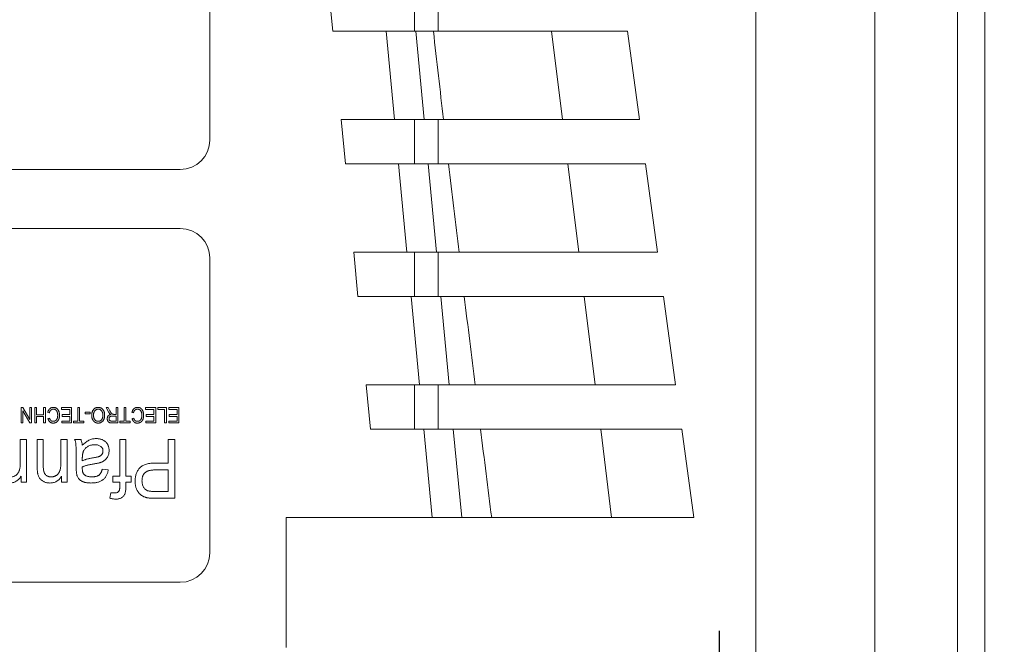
# Model space of a CAD drawing. Header units: millimetres. Extents: x 27 to 1405, y 76 to 1009.
# Tile 26 of 34: x 1297 to 1330, y 488 to 509. Entities that reach past the tile are written whole.
import ezdxf

# ---------------------------------------------------------------- set-up
doc = ezdxf.new("R2010")
doc.units = ezdxf.units.MM
doc.header["$LTSCALE"] = 5
doc.layers.add('AA', color=7, linetype='Continuous')
doc.styles.add('SLDTEXTSTYLE1', font='TXT', dxfattribs={"width": 0.75})
doc.dimstyles.new('SLDDIMSTYLE0', dxfattribs={"dimtxt": 17.5, "dimasz": 16.51, "dimexe": 0, "dimexo": 0.0625, "dimgap": 4.375, "dimtad": 1, "dimrnd": 1e-09, "dimzin": 12, "dimdsep": 46, "dimtxsty": 'SLDTEXTSTYLE1', "dimsah": 1, "dimcen": 0.09, "dimadec": 0, "dimazin": 3, "dimtfac": 1, "dimtofl": 0, "dimtmove": 0, "dimatfit": 3, "dimfxl": 1, "dimfrac": 2, "dimtolj": 1, "dimtzin": 12, "dimarcsym": 0})

# ---------------------------------------------------------------- blocks, each defined once
blk = doc.blocks.new('*D12')
at = {"layer": 'AA', "color": 7}
for p, q in [((1170.152, 626.714), (1170.152, 341.714)), ((1405.152, 392.643), (1405.152, 341.714)), ((1405.152, 346.714), (1170.152, 346.714))]:
    blk.add_line(p, q, dxfattribs=at)
for points in [[(1170.152, 346.714), (1186.662, 344.174), (1186.662, 349.254)], [(1405.152, 346.714), (1388.642, 349.254), (1388.642, 344.174)]]:
    blk.add_solid(points, dxfattribs=at)
at = {"layer": 'AA', "color": 7, "insert": (1270.668, 369.272, 18.916), "char_height": 17.5, "attachment_point": 1, "style": 'SLDTEXTSTYLE1'}
blk.add_mtext('235', dxfattribs=at)
blk = doc.blocks.new('SW_CENTERMARKSYMBOL_20')
at = {"layer": 'AA', "color": 0}
for p, q in [((0, 5), (0, 6.6)), ((0, 0), (0, 2.5)), ((-5, 0), (-6.6, 0)), ((0, 0), (-2.5, 0)), ((0, 0), (0, -2.5)), ((0, 0), (2.5, 0)), ((5, 0), (6.6, 0)), ((0, -5), (0, -6.6))]:
    blk.add_line(p, q, dxfattribs=at)

msp = doc.modelspace()

# ---------------------------------------------------------------- linework, layer by layer
at = {"color": 7, "linetype": 'Continuous', "lineweight": 15}
for p, q in [((1328.477, 786.331), (1328.477, 477.097)), ((1329.405, 786.331), (1329.405, 477.097)), ((1321.632, 778.214), (1321.632, 485.214)), ((1325.671, 485.214), (1325.671, 778.214)), ((1303.102, 504.714), (1303.102, 514.714)), ((1307.278, 508.407), (1307.136, 509.907)), ((1310.852, 508.407), (1310.852, 509.907)), ((1309.086, 508.407), (1307.278, 508.407)), ((1309.37, 505.407), (1309.086, 508.407)), ((1310.091, 508.407), (1309.086, 508.407)), ((1310.374, 505.407), (1310.091, 508.407)), ((1314.698, 508.407), (1310.692, 508.407)), ((1315.07, 505.407), (1314.698, 508.407)), ((1317.278, 508.407), (1314.698, 508.407)), ((1317.687, 505.407), (1317.278, 508.407)), ((1307.562, 505.407), (1309.37, 505.407)), ((1307.704, 503.907), (1307.562, 505.407)), ((1309.37, 505.407), (1310.374, 505.407)), ((1310.852, 503.907), (1310.852, 505.407)), ((1311.036, 505.407), (1315.07, 505.407)), ((1315.07, 505.407), (1317.687, 505.407)), ((1248.102, 503.714), (1302.102, 503.714)), ((1309.512, 503.907), (1307.704, 503.907)), ((1309.796, 500.907), (1309.512, 503.907)), ((1310.516, 503.907), (1309.512, 503.907)), ((1310.8, 500.907), (1310.516, 503.907)), ((1315.256, 503.907), (1311.209, 503.907)), ((1315.627, 500.907), (1315.256, 503.907)), ((1317.892, 503.907), (1315.256, 503.907)), ((1318.301, 500.907), (1317.892, 503.907)), ((1302.102, 501.714), (1248.102, 501.714)), ((1307.988, 500.907), (1309.796, 500.907)), ((1308.13, 499.407), (1307.988, 500.907)), ((1309.796, 500.907), (1310.8, 500.907)), ((1310.852, 499.407), (1310.852, 500.907)), ((1311.562, 500.907), (1315.627, 500.907)), ((1315.627, 500.907), (1318.301, 500.907)), ((1303.102, 490.714), (1303.102, 500.714)), ((1309.938, 499.407), (1308.13, 499.407)), ((1310.222, 496.407), (1309.938, 499.407)), ((1310.942, 499.407), (1309.938, 499.407)), ((1311.226, 496.407), (1310.942, 499.407)), ((1315.813, 499.407), (1311.742, 499.407)), ((1316.184, 496.407), (1315.813, 499.407)), ((1318.505, 499.407), (1315.813, 499.407)), ((1318.914, 496.407), (1318.505, 499.407)), ((1308.414, 496.407), (1310.222, 496.407)), ((1308.556, 494.907), (1308.414, 496.407)), ((1310.222, 496.407), (1311.226, 496.407)), ((1310.852, 494.907), (1310.852, 496.407)), ((1312.106, 496.407), (1316.184, 496.407)), ((1316.184, 496.407), (1318.914, 496.407)), ((1296.699, 495.639), (1296.764, 495.639)), ((1296.699, 495.119), (1296.699, 495.639)), ((1296.764, 495.639), (1296.996, 495.233)), ((1296.996, 495.639), (1297.057, 495.639)), ((1296.996, 495.233), (1296.996, 495.639)), ((1297.057, 495.639), (1297.057, 495.119)), ((1297.165, 495.119), (1297.165, 495.639)), ((1297.165, 495.639), (1297.226, 495.639)), ((1297.226, 495.639), (1297.226, 495.396)), ((1297.462, 495.639), (1297.523, 495.639)), ((1297.462, 495.396), (1297.462, 495.639)), ((1297.523, 495.639), (1297.523, 495.119)), ((1298.07, 495.578), (1298.07, 495.639)), ((1298.07, 495.639), (1298.415, 495.639)), ((1298.354, 495.578), (1298.07, 495.578)), ((1298.354, 495.402), (1298.354, 495.578)), ((1298.415, 495.639), (1298.415, 495.119)), ((1298.624, 495.18), (1298.624, 495.639)), ((1298.624, 495.639), (1298.685, 495.639)), ((1298.685, 495.639), (1298.685, 495.18)), ((1299.662, 495.497), (1299.583, 495.639)), ((1299.583, 495.639), (1299.653, 495.639)), ((1299.653, 495.639), (1299.714, 495.529)), ((1299.927, 495.409), (1299.927, 495.639)), ((1299.927, 495.639), (1299.988, 495.639)), ((1299.988, 495.639), (1299.988, 495.119)), ((1300.197, 495.18), (1300.197, 495.639)), ((1300.197, 495.639), (1300.258, 495.639)), ((1300.258, 495.639), (1300.258, 495.18)), ((1300.927, 495.639), (1301.271, 495.639)), ((1300.927, 495.578), (1300.927, 495.639)), ((1301.21, 495.578), (1300.927, 495.578)), ((1301.21, 495.402), (1301.21, 495.578)), ((1301.271, 495.639), (1301.271, 495.119)), ((1301.339, 495.639), (1301.629, 495.639)), ((1301.339, 495.578), (1301.339, 495.639)), ((1301.568, 495.578), (1301.339, 495.578)), ((1301.568, 495.119), (1301.568, 495.578)), ((1301.629, 495.639), (1301.629, 495.119)), ((1301.71, 495.639), (1302.055, 495.639)), ((1301.71, 495.578), (1301.71, 495.639)), ((1301.994, 495.578), (1301.71, 495.578)), ((1301.994, 495.402), (1301.994, 495.578)), ((1302.055, 495.639), (1302.055, 495.119)), ((1296.993, 495.119), (1296.76, 495.525)), ((1296.76, 495.525), (1296.76, 495.119)), ((1297.226, 495.396), (1297.462, 495.396)), ((1297.462, 495.335), (1297.226, 495.335)), ((1297.226, 495.335), (1297.226, 495.119)), ((1297.462, 495.119), (1297.462, 495.335)), ((1297.658, 495.456), (1297.604, 495.47)), ((1297.611, 495.267), (1297.665, 495.281)), ((1298.09, 495.402), (1298.354, 495.402)), ((1298.09, 495.342), (1298.09, 495.402)), ((1298.354, 495.342), (1298.09, 495.342)), ((1298.354, 495.18), (1298.354, 495.342)), ((1298.874, 495.423), (1298.874, 495.483)), ((1298.874, 495.483), (1299.049, 495.483)), ((1299.049, 495.423), (1298.874, 495.423)), ((1299.049, 495.483), (1299.049, 495.423)), ((1299.797, 495.348), (1299.927, 495.348)), ((1299.855, 495.409), (1299.927, 495.409)), ((1299.927, 495.348), (1299.927, 495.18)), ((1300.515, 495.456), (1300.461, 495.47)), ((1300.468, 495.267), (1300.522, 495.281)), ((1300.947, 495.342), (1300.947, 495.402)), ((1300.947, 495.402), (1301.21, 495.402)), ((1301.21, 495.342), (1300.947, 495.342)), ((1301.21, 495.18), (1301.21, 495.342)), ((1301.73, 495.402), (1301.994, 495.402)), ((1301.73, 495.342), (1301.73, 495.402)), ((1301.994, 495.342), (1301.73, 495.342)), ((1301.994, 495.18), (1301.994, 495.342)), ((1296.76, 495.119), (1296.699, 495.119)), ((1297.057, 495.119), (1296.993, 495.119)), ((1297.226, 495.119), (1297.165, 495.119)), ((1297.523, 495.119), (1297.462, 495.119)), ((1298.077, 495.119), (1298.077, 495.18)), ((1298.077, 495.18), (1298.354, 495.18)), ((1298.415, 495.119), (1298.077, 495.119)), ((1298.475, 495.18), (1298.624, 495.18)), ((1298.475, 495.119), (1298.475, 495.18)), ((1298.833, 495.119), (1298.475, 495.119)), ((1298.685, 495.18), (1298.833, 495.18)), ((1298.833, 495.18), (1298.833, 495.119)), ((1299.927, 495.18), (1299.783, 495.18)), ((1299.988, 495.119), (1299.786, 495.119)), ((1300.049, 495.119), (1300.049, 495.18)), ((1300.049, 495.18), (1300.197, 495.18)), ((1300.407, 495.119), (1300.049, 495.119)), ((1300.258, 495.18), (1300.407, 495.18)), ((1300.407, 495.18), (1300.407, 495.119)), ((1300.934, 495.18), (1301.21, 495.18)), ((1300.934, 495.119), (1300.934, 495.18)), ((1301.271, 495.119), (1300.934, 495.119)), ((1301.629, 495.119), (1301.568, 495.119)), ((1301.717, 495.119), (1301.717, 495.18)), ((1301.717, 495.18), (1301.994, 495.18)), ((1302.055, 495.119), (1301.717, 495.119)), ((1310.364, 494.907), (1308.556, 494.907)), ((1310.647, 491.907), (1310.364, 494.907)), ((1311.368, 494.907), (1310.364, 494.907)), ((1311.652, 491.907), (1311.368, 494.907)), ((1316.37, 494.907), (1312.292, 494.907)), ((1316.741, 491.907), (1316.37, 494.907)), ((1319.119, 494.907), (1316.37, 494.907)), ((1319.528, 491.907), (1319.119, 494.907)), ((1296.673, 493.768), (1296.673, 494.562)), ((1296.673, 494.562), (1296.881, 494.562)), ((1296.881, 494.562), (1296.881, 493.107)), ((1297.245, 493.671), (1297.245, 494.562)), ((1297.245, 494.562), (1297.453, 494.562)), ((1297.453, 494.562), (1297.453, 493.678)), ((1298.05, 493.768), (1298.05, 494.562)), ((1298.05, 494.562), (1298.258, 494.562)), ((1298.258, 494.562), (1298.258, 493.107)), ((1298.517, 494.562), (1298.725, 494.562)), ((1300.05, 493.315), (1300.05, 494.562)), ((1300.05, 494.562), (1300.258, 494.562)), ((1300.258, 494.562), (1300.258, 493.315)), ((1301.686, 494.562), (1301.92, 494.562)), ((1301.686, 493.756), (1301.686, 494.562)), ((1301.92, 494.562), (1301.92, 492.562)), ((1298.569, 493.628), (1298.569, 493.955)), ((1298.777, 493.834), (1298.777, 493.921)), ((1298.777, 493.627), (1298.777, 493.567)), ((1301.233, 493.756), (1301.686, 493.756)), ((1296.699, 493.107), (1296.699, 493.315)), ((1298.076, 493.107), (1298.076, 493.315)), ((1299.453, 493.549), (1299.66, 493.523)), ((1299.816, 493.107), (1299.816, 493.315)), ((1299.816, 493.315), (1300.05, 493.315)), ((1300.258, 493.315), (1300.44, 493.315)), ((1300.44, 493.315), (1300.44, 493.107)), ((1301.224, 493.523), (1301.686, 493.523)), ((1301.686, 493.523), (1301.686, 492.795)), ((1296.881, 493.107), (1296.699, 493.107)), ((1298.258, 493.107), (1298.076, 493.107)), ((1300.05, 493.107), (1299.816, 493.107)), ((1300.05, 492.972), (1300.05, 493.107)), ((1300.258, 493.107), (1300.258, 492.956)), ((1300.44, 493.107), (1300.258, 493.107)), ((1299.712, 492.562), (1299.749, 492.743)), ((1299.749, 492.743), (1299.874, 492.743)), ((1301.686, 492.795), (1301.229, 492.795)), ((1301.92, 492.562), (1301.253, 492.562)), ((1305.696, 491.907), (1310.647, 491.907)), ((1305.696, 487.506), (1305.696, 491.907)), ((1310.647, 491.907), (1311.652, 491.907)), ((1316.741, 491.907), (1312.671, 491.907)), ((1319.528, 491.907), (1316.741, 491.907)), ((1248.102, 489.714), (1302.102, 489.714))]:
    msp.add_line(p, q, dxfattribs=at)
at = {"color": 8, "linetype": 'Continuous', "lineweight": 15}
for p, q in [((1310.052, 509.907), (1310.052, 508.407)), ((1310.052, 505.407), (1310.052, 503.907)), ((1310.052, 500.907), (1310.052, 499.407)), ((1310.052, 496.407), (1310.052, 494.907))]:
    msp.add_line(p, q, dxfattribs=at)
at = {"color": 7, "linetype": 'Continuous', "lineweight": 15}
msp.add_circle((1170.152, 631.714), 136.25, dxfattribs=at)
for centre, radius, start, end in [((1170.152, 631.714), 133.75, 228.668, 180), ((1302.102, 504.714), 1, 270, 0), ((1302.102, 500.714), 1, 0, 90), ((1302.102, 490.714), 1, 270, 0)]:
    msp.add_arc(centre, radius, start, end, dxfattribs=at)
for points in [[(1310.692, 508.407), (1310.293, 508.407), (1310.091, 508.407), (1310.091, 508.407)], [(1310.374, 505.407), (1310.374, 505.407), (1310.596, 505.407), (1311.036, 505.407)]]:
    msp.add_open_spline(points, degree=3, dxfattribs=at)
for points, knots in [([(1310.692, 508.407), (1310.75, 507.903), (1310.863, 506.903), (1310.979, 505.903), (1311.036, 505.407)], [0, 0, 0, 0, 0.5045421, 1, 1, 1, 1]), ([(1311.209, 503.907), (1310.979, 503.907), (1310.806, 503.907), (1310.574, 503.907), (1310.516, 503.907), (1310.516, 503.907)], [0, 0, 0, 0, 0.5, 0.5, 1, 1, 1, 1]), ([(1311.209, 503.907), (1311.268, 503.403), (1311.385, 502.403), (1311.504, 501.403), (1311.562, 500.907)], [0, 0, 0, 0, 0.504675, 1, 1, 1, 1]), ([(1310.8, 500.907), (1310.8, 500.907), (1310.864, 500.907), (1311.119, 500.907), (1311.309, 500.907), (1311.562, 500.907)], [0, 0, 0, 0, 0.5, 0.5, 1, 1, 1, 1]), ([(1311.742, 499.407), (1311.476, 499.407), (1311.276, 499.407), (1311.009, 499.407), (1310.942, 499.407), (1310.942, 499.407)], [0, 0, 0, 0, 0.5, 0.5, 1, 1, 1, 1]), ([(1311.742, 499.407), (1311.802, 498.903), (1311.923, 497.902), (1312.046, 496.903), (1312.106, 496.407)], [0, 0, 0, 0, 0.50481, 1, 1, 1, 1]), ([(1311.226, 496.407), (1311.226, 496.407), (1311.3, 496.407), (1311.595, 496.407), (1311.814, 496.407), (1312.106, 496.407)], [0, 0, 0, 0, 0.5, 0.5, 1, 1, 1, 1]), ([(1297.604, 495.47), (1297.606, 495.477), (1297.609, 495.491), (1297.616, 495.511), (1297.623, 495.53), (1297.631, 495.547), (1297.64, 495.563), (1297.65, 495.578), (1297.662, 495.591), (1297.674, 495.602), (1297.686, 495.612), (1297.7, 495.621), (1297.714, 495.629), (1297.729, 495.635), (1297.744, 495.64), (1297.761, 495.643), (1297.777, 495.645), (1297.789, 495.645), (1297.795, 495.646)], [0, 0, 0, 0, 0.077996, 0.152356, 0.222801, 0.290137, 0.354753, 0.416878, 0.477141, 0.535906, 0.593694, 0.65023, 0.706739, 0.763208, 0.820139, 0.878386, 0.938102, 1, 1, 1, 1]), ([(1297.793, 495.585), (1297.789, 495.585), (1297.781, 495.584), (1297.769, 495.583), (1297.757, 495.581), (1297.746, 495.577), (1297.736, 495.572), (1297.726, 495.567), (1297.716, 495.561), (1297.707, 495.553), (1297.698, 495.545), (1297.69, 495.535), (1297.683, 495.524), (1297.676, 495.513), (1297.671, 495.5), (1297.666, 495.487), (1297.662, 495.472), (1297.659, 495.462), (1297.658, 495.456)], [0, 0, 0, 0, 0.060049, 0.118424, 0.176039, 0.232469, 0.288766, 0.344987, 0.402076, 0.460555, 0.519803, 0.580726, 0.643269, 0.708321, 0.775906, 0.846913, 0.921577, 1, 1, 1, 1]), ([(1297.942, 495.375), (1297.942, 495.384), (1297.942, 495.4), (1297.94, 495.424), (1297.937, 495.446), (1297.932, 495.467), (1297.926, 495.486), (1297.919, 495.503), (1297.911, 495.518), (1297.902, 495.532), (1297.891, 495.545), (1297.88, 495.555), (1297.867, 495.565), (1297.854, 495.572), (1297.84, 495.578), (1297.825, 495.582), (1297.809, 495.584), (1297.799, 495.585), (1297.793, 495.585)], [0, 0, 0, 0, 0.087376, 0.169528, 0.246734, 0.318977, 0.386676, 0.450817, 0.511384, 0.56953, 0.625271, 0.679354, 0.731694, 0.783836, 0.835743, 0.888637, 0.943149, 1, 1, 1, 1]), ([(1297.795, 495.646), (1297.8, 495.645), (1297.81, 495.645), (1297.825, 495.644), (1297.839, 495.642), (1297.853, 495.639), (1297.866, 495.635), (1297.878, 495.63), (1297.89, 495.624), (1297.902, 495.617), (1297.913, 495.609), (1297.923, 495.6), (1297.933, 495.59), (1297.942, 495.579), (1297.951, 495.567), (1297.959, 495.554), (1297.967, 495.54), (1297.975, 495.525), (1297.981, 495.509), (1297.987, 495.492), (1297.992, 495.474), (1297.996, 495.456), (1297.999, 495.437), (1298.001, 495.417), (1298.002, 495.396), (1298.003, 495.382), (1298.003, 495.375)], [0, 0, 0, 0, 0.040082, 0.078668, 0.116161, 0.152508, 0.188099, 0.223211, 0.2577, 0.292152, 0.326798, 0.362219, 0.398313, 0.435878, 0.474577, 0.515157, 0.557299, 0.601367, 0.646775, 0.693378, 0.740914, 0.789523, 0.839828, 0.891469, 0.944828, 1, 1, 1, 1]), ([(1299.097, 495.379), (1299.097, 495.389), (1299.097, 495.407), (1299.1, 495.434), (1299.104, 495.459), (1299.11, 495.483), (1299.118, 495.506), (1299.128, 495.527), (1299.14, 495.548), (1299.149, 495.56), (1299.153, 495.566)], [0, 0, 0, 0, 0.140729, 0.275678, 0.405008, 0.530019, 0.650887, 0.768708, 0.88498, 1, 1, 1, 1]), ([(1299.153, 495.566), (1299.158, 495.572), (1299.169, 495.585), (1299.186, 495.601), (1299.205, 495.615), (1299.225, 495.626), (1299.246, 495.635), (1299.268, 495.641), (1299.292, 495.645), (1299.308, 495.645), (1299.316, 495.646)], [0, 0, 0, 0, 0.130765, 0.25694, 0.37963, 0.50016, 0.620847, 0.743159, 0.869177, 1, 1, 1, 1]), ([(1299.157, 495.378), (1299.158, 495.386), (1299.158, 495.402), (1299.16, 495.425), (1299.164, 495.447), (1299.168, 495.467), (1299.175, 495.486), (1299.183, 495.503), (1299.192, 495.518), (1299.203, 495.532), (1299.215, 495.545), (1299.227, 495.555), (1299.24, 495.564), (1299.254, 495.572), (1299.269, 495.578), (1299.284, 495.582), (1299.3, 495.584), (1299.311, 495.585), (1299.317, 495.585)], [0, 0, 0, 0, 0.084129, 0.163516, 0.238193, 0.308531, 0.375589, 0.439266, 0.500527, 0.560476, 0.618433, 0.674251, 0.728574, 0.78195, 0.835003, 0.888616, 0.943506, 1, 1, 1, 1]), ([(1299.316, 495.646), (1299.324, 495.645), (1299.341, 495.645), (1299.364, 495.641), (1299.387, 495.635), (1299.408, 495.626), (1299.428, 495.614), (1299.447, 495.6), (1299.464, 495.583), (1299.474, 495.57), (1299.48, 495.564)], [0, 0, 0, 0, 0.130868, 0.255948, 0.378638, 0.49877, 0.619631, 0.741877, 0.868547, 1, 1, 1, 1]), ([(1299.317, 495.585), (1299.322, 495.585), (1299.333, 495.584), (1299.348, 495.582), (1299.363, 495.578), (1299.378, 495.572), (1299.392, 495.565), (1299.405, 495.556), (1299.417, 495.545), (1299.429, 495.533), (1299.44, 495.519), (1299.449, 495.504), (1299.457, 495.488), (1299.464, 495.47), (1299.469, 495.451), (1299.472, 495.431), (1299.474, 495.409), (1299.475, 495.394), (1299.475, 495.386)], [0, 0, 0, 0, 0.056848, 0.112422, 0.166606, 0.220901, 0.275686, 0.331259, 0.388934, 0.448763, 0.510075, 0.572257, 0.635815, 0.701912, 0.771035, 0.843384, 0.919441, 1, 1, 1, 1]), ([(1299.48, 495.564), (1299.484, 495.558), (1299.493, 495.545), (1299.504, 495.525), (1299.514, 495.504), (1299.522, 495.482), (1299.528, 495.46), (1299.533, 495.436), (1299.535, 495.411), (1299.536, 495.394), (1299.536, 495.386)], [0, 0, 0, 0, 0.121473, 0.241653, 0.362441, 0.48448, 0.607915, 0.734787, 0.865232, 1, 1, 1, 1]), ([(1300.461, 495.47), (1300.463, 495.477), (1300.466, 495.491), (1300.472, 495.511), (1300.48, 495.53), (1300.488, 495.547), (1300.497, 495.563), (1300.507, 495.578), (1300.518, 495.591), (1300.53, 495.602), (1300.543, 495.612), (1300.556, 495.621), (1300.571, 495.629), (1300.585, 495.635), (1300.601, 495.64), (1300.617, 495.643), (1300.634, 495.645), (1300.645, 495.645), (1300.651, 495.646)], [0, 0, 0, 0, 0.077996, 0.152356, 0.222801, 0.290137, 0.354753, 0.416878, 0.477141, 0.535906, 0.593694, 0.65023, 0.706739, 0.763208, 0.820139, 0.878386, 0.938102, 1, 1, 1, 1]), ([(1300.65, 495.585), (1300.646, 495.585), (1300.637, 495.584), (1300.626, 495.583), (1300.614, 495.581), (1300.603, 495.577), (1300.592, 495.572), (1300.582, 495.567), (1300.573, 495.561), (1300.563, 495.553), (1300.555, 495.545), (1300.546, 495.535), (1300.539, 495.524), (1300.533, 495.513), (1300.527, 495.5), (1300.522, 495.487), (1300.518, 495.472), (1300.516, 495.462), (1300.515, 495.456)], [0, 0, 0, 0, 0.060049, 0.118424, 0.176039, 0.232469, 0.288766, 0.344987, 0.402076, 0.460555, 0.519803, 0.580726, 0.643269, 0.708321, 0.775906, 0.846913, 0.921577, 1, 1, 1, 1]), ([(1300.799, 495.375), (1300.798, 495.384), (1300.798, 495.4), (1300.796, 495.424), (1300.793, 495.446), (1300.789, 495.467), (1300.783, 495.486), (1300.776, 495.503), (1300.768, 495.518), (1300.758, 495.532), (1300.748, 495.545), (1300.736, 495.555), (1300.724, 495.565), (1300.711, 495.572), (1300.696, 495.578), (1300.682, 495.582), (1300.666, 495.584), (1300.655, 495.585), (1300.65, 495.585)], [0, 0, 0, 0, 0.087376, 0.169528, 0.246734, 0.318977, 0.386676, 0.450817, 0.511384, 0.56953, 0.625271, 0.679354, 0.731694, 0.783836, 0.835743, 0.888637, 0.943149, 1, 1, 1, 1]), ([(1300.651, 495.646), (1300.656, 495.645), (1300.667, 495.645), (1300.681, 495.644), (1300.696, 495.642), (1300.709, 495.639), (1300.722, 495.635), (1300.735, 495.63), (1300.747, 495.624), (1300.758, 495.617), (1300.769, 495.609), (1300.78, 495.6), (1300.79, 495.59), (1300.799, 495.579), (1300.808, 495.567), (1300.816, 495.554), (1300.824, 495.54), (1300.831, 495.525), (1300.838, 495.509), (1300.844, 495.492), (1300.848, 495.474), (1300.852, 495.456), (1300.855, 495.437), (1300.858, 495.417), (1300.859, 495.396), (1300.859, 495.382), (1300.859, 495.375)], [0, 0, 0, 0, 0.040082, 0.078668, 0.116161, 0.152508, 0.188099, 0.223211, 0.2577, 0.292152, 0.326798, 0.362219, 0.398313, 0.435878, 0.474577, 0.515157, 0.557299, 0.601367, 0.646775, 0.693378, 0.740914, 0.789523, 0.839828, 0.891469, 0.944828, 1, 1, 1, 1]), ([(1297.789, 495.112), (1297.784, 495.112), (1297.773, 495.112), (1297.758, 495.114), (1297.743, 495.117), (1297.728, 495.122), (1297.715, 495.127), (1297.701, 495.134), (1297.689, 495.142), (1297.677, 495.151), (1297.665, 495.162), (1297.655, 495.173), (1297.645, 495.186), (1297.637, 495.2), (1297.629, 495.215), (1297.622, 495.232), (1297.616, 495.249), (1297.613, 495.261), (1297.611, 495.267)], [0, 0, 0, 0, 0.062416, 0.123134, 0.182283, 0.240449, 0.298432, 0.356053, 0.413988, 0.473079, 0.532892, 0.593614, 0.655735, 0.719148, 0.785213, 0.853799, 0.925039, 1, 1, 1, 1]), ([(1297.665, 495.281), (1297.666, 495.276), (1297.669, 495.268), (1297.673, 495.256), (1297.679, 495.244), (1297.684, 495.234), (1297.69, 495.224), (1297.697, 495.215), (1297.704, 495.207), (1297.711, 495.2), (1297.719, 495.193), (1297.727, 495.188), (1297.736, 495.183), (1297.746, 495.179), (1297.756, 495.176), (1297.766, 495.174), (1297.777, 495.173), (1297.784, 495.173), (1297.788, 495.173)], [0, 0, 0, 0, 0.077073, 0.150424, 0.220499, 0.287328, 0.351498, 0.4134, 0.473082, 0.530945, 0.587893, 0.644467, 0.701217, 0.75814, 0.815726, 0.87503, 0.936513, 1, 1, 1, 1]), ([(1297.788, 495.173), (1297.792, 495.173), (1297.799, 495.173), (1297.81, 495.174), (1297.821, 495.176), (1297.831, 495.178), (1297.841, 495.181), (1297.85, 495.185), (1297.859, 495.189), (1297.868, 495.194), (1297.876, 495.2), (1297.884, 495.206), (1297.891, 495.214), (1297.898, 495.222), (1297.905, 495.23), (1297.911, 495.24), (1297.917, 495.25), (1297.922, 495.261), (1297.927, 495.273), (1297.931, 495.285), (1297.934, 495.298), (1297.937, 495.312), (1297.939, 495.327), (1297.941, 495.342), (1297.942, 495.359), (1297.942, 495.37), (1297.942, 495.375)], [0, 0, 0, 0, 0.039271, 0.077601, 0.114755, 0.150888, 0.18652, 0.221606, 0.256228, 0.291087, 0.325891, 0.361029, 0.396832, 0.433484, 0.471493, 0.510576, 0.550985, 0.593321, 0.637263, 0.682508, 0.729846, 0.779276, 0.83085, 0.884695, 0.94129, 1, 1, 1, 1]), ([(1298.003, 495.375), (1298.003, 495.368), (1298.002, 495.355), (1298.001, 495.335), (1297.999, 495.315), (1297.996, 495.297), (1297.992, 495.279), (1297.987, 495.262), (1297.981, 495.246), (1297.975, 495.231), (1297.967, 495.217), (1297.959, 495.204), (1297.95, 495.191), (1297.941, 495.179), (1297.931, 495.169), (1297.921, 495.159), (1297.909, 495.15), (1297.898, 495.142), (1297.885, 495.135), (1297.873, 495.129), (1297.86, 495.124), (1297.846, 495.119), (1297.832, 495.116), (1297.818, 495.114), (1297.804, 495.112), (1297.794, 495.112), (1297.789, 495.112)], [0, 0, 0, 0, 0.054821, 0.107539, 0.158253, 0.207357, 0.254767, 0.300585, 0.345071, 0.38858, 0.430675, 0.471645, 0.511649, 0.550817, 0.588823, 0.626437, 0.663876, 0.701343, 0.738665, 0.77556, 0.81221, 0.849068, 0.885794, 0.923384, 0.96123, 1, 1, 1, 1]), ([(1299.316, 495.112), (1299.311, 495.112), (1299.301, 495.112), (1299.286, 495.114), (1299.272, 495.116), (1299.258, 495.12), (1299.244, 495.124), (1299.231, 495.13), (1299.218, 495.136), (1299.205, 495.144), (1299.193, 495.152), (1299.181, 495.161), (1299.17, 495.171), (1299.16, 495.182), (1299.151, 495.194), (1299.142, 495.207), (1299.133, 495.221), (1299.126, 495.236), (1299.119, 495.251), (1299.113, 495.267), (1299.108, 495.284), (1299.104, 495.302), (1299.101, 495.32), (1299.098, 495.339), (1299.097, 495.359), (1299.097, 495.372), (1299.097, 495.379)], [0, 0, 0, 0, 0.038695, 0.076741, 0.114304, 0.151622, 0.188568, 0.225941, 0.263331, 0.301164, 0.33916, 0.377523, 0.415868, 0.454797, 0.494138, 0.534631, 0.575918, 0.618549, 0.662072, 0.706442, 0.751933, 0.798636, 0.846453, 0.896108, 0.947156, 1, 1, 1, 1]), ([(1299.181, 495.26), (1299.179, 495.265), (1299.175, 495.273), (1299.17, 495.287), (1299.167, 495.301), (1299.163, 495.316), (1299.161, 495.33), (1299.159, 495.346), (1299.158, 495.362), (1299.158, 495.372), (1299.157, 495.378)], [0, 0, 0, 0, 0.118266, 0.2379049, 0.3587369, 0.4814396, 0.6065321, 0.7349329, 0.8654469, 1, 1, 1, 1]), ([(1299.315, 495.173), (1299.312, 495.173), (1299.305, 495.173), (1299.294, 495.174), (1299.284, 495.176), (1299.274, 495.179), (1299.264, 495.182), (1299.254, 495.186), (1299.245, 495.191), (1299.233, 495.198), (1299.218, 495.209), (1299.203, 495.224), (1299.191, 495.241), (1299.184, 495.254), (1299.181, 495.26)], [0, 0, 0, 0, 0.063598, 0.125592, 0.18767, 0.248717, 0.310583, 0.372266, 0.435238, 0.498708, 0.625059, 0.749293, 0.873156, 1, 1, 1, 1]), ([(1299.475, 495.386), (1299.475, 495.378), (1299.474, 495.361), (1299.472, 495.336), (1299.469, 495.313), (1299.464, 495.292), (1299.458, 495.272), (1299.45, 495.255), (1299.441, 495.239), (1299.43, 495.225), (1299.419, 495.213), (1299.406, 495.202), (1299.393, 495.193), (1299.379, 495.186), (1299.364, 495.18), (1299.349, 495.176), (1299.332, 495.173), (1299.321, 495.173), (1299.315, 495.173)], [0, 0, 0, 0, 0.08801, 0.169978, 0.246911, 0.318921, 0.385981, 0.449684, 0.509983, 0.568027, 0.624059, 0.6785, 0.731483, 0.783689, 0.835956, 0.888923, 0.9435, 1, 1, 1, 1]), ([(1299.536, 495.386), (1299.535, 495.375), (1299.535, 495.354), (1299.532, 495.324), (1299.527, 495.296), (1299.52, 495.269), (1299.512, 495.245), (1299.501, 495.222), (1299.488, 495.201), (1299.473, 495.183), (1299.457, 495.166), (1299.44, 495.152), (1299.421, 495.139), (1299.402, 495.129), (1299.382, 495.122), (1299.361, 495.116), (1299.339, 495.113), (1299.323, 495.112), (1299.316, 495.112)], [0, 0, 0, 0, 0.08103, 0.157845, 0.230313, 0.299102, 0.364806, 0.42805, 0.489394, 0.549718, 0.608696, 0.665441, 0.720896, 0.775414, 0.830168, 0.885148, 0.941666, 1, 1, 1, 1]), ([(1299.623, 495.262), (1299.624, 495.267), (1299.624, 495.276), (1299.625, 495.29), (1299.628, 495.303), (1299.632, 495.316), (1299.636, 495.328), (1299.642, 495.339), (1299.648, 495.349), (1299.656, 495.359), (1299.665, 495.368), (1299.675, 495.376), (1299.685, 495.383), (1299.697, 495.389), (1299.709, 495.395), (1299.722, 495.399), (1299.737, 495.403), (1299.747, 495.405), (1299.752, 495.406)], [0, 0, 0, 0, 0.0684068, 0.1336706, 0.1968189, 0.2571756, 0.3166063, 0.3746563, 0.4323692, 0.4901607, 0.5483121, 0.6067287, 0.6666344, 0.7282704, 0.791696, 0.858117, 0.9273298, 1, 1, 1, 1]), ([(1299.786, 495.119), (1299.781, 495.119), (1299.771, 495.119), (1299.757, 495.12), (1299.743, 495.121), (1299.731, 495.122), (1299.72, 495.124), (1299.71, 495.127), (1299.701, 495.13), (1299.69, 495.135), (1299.678, 495.142), (1299.664, 495.153), (1299.653, 495.167), (1299.642, 495.183), (1299.634, 495.2), (1299.628, 495.22), (1299.624, 495.24), (1299.624, 495.255), (1299.623, 495.262)], [0, 0, 0, 0, 0.0615, 0.118831, 0.172471, 0.222076, 0.267407, 0.309374, 0.348134, 0.383273, 0.45077, 0.519082, 0.590936, 0.66728, 0.74676, 0.827643, 0.911664, 1, 1, 1, 1]), ([(1299.709, 495.43), (1299.704, 495.435), (1299.696, 495.445), (1299.683, 495.462), (1299.672, 495.479), (1299.665, 495.491), (1299.662, 495.497)], [0, 0, 0, 0, 0.24676, 0.495193, 0.745065, 1, 1, 1, 1]), ([(1299.684, 495.262), (1299.684, 495.267), (1299.685, 495.275), (1299.687, 495.287), (1299.691, 495.299), (1299.697, 495.31), (1299.704, 495.319), (1299.712, 495.327), (1299.722, 495.334), (1299.732, 495.339), (1299.745, 495.344), (1299.76, 495.346), (1299.778, 495.348), (1299.79, 495.348), (1299.797, 495.348)], [0, 0, 0, 0, 0.080394, 0.156886, 0.23156, 0.305685, 0.378344, 0.448909, 0.520408, 0.593043, 0.673482, 0.767242, 0.876014, 1, 1, 1, 1]), ([(1299.783, 495.18), (1299.779, 495.18), (1299.771, 495.18), (1299.76, 495.181), (1299.75, 495.183), (1299.74, 495.185), (1299.731, 495.188), (1299.723, 495.192), (1299.716, 495.196), (1299.709, 495.202), (1299.703, 495.207), (1299.698, 495.214), (1299.694, 495.221), (1299.69, 495.228), (1299.688, 495.236), (1299.686, 495.244), (1299.684, 495.253), (1299.684, 495.259), (1299.684, 495.262)], [0, 0, 0, 0, 0.080893, 0.157046, 0.228859, 0.296454, 0.360174, 0.421544, 0.480244, 0.5373, 0.593459, 0.648373, 0.703478, 0.7587, 0.816011, 0.874511, 0.935677, 1, 1, 1, 1]), ([(1299.752, 495.406), (1299.747, 495.408), (1299.739, 495.411), (1299.727, 495.417), (1299.717, 495.423), (1299.711, 495.428), (1299.709, 495.43)], [0, 0, 0, 0, 0.294342, 0.55803, 0.793119, 1, 1, 1, 1]), ([(1299.714, 495.529), (1299.717, 495.523), (1299.723, 495.514), (1299.731, 495.499), (1299.739, 495.487), (1299.746, 495.475), (1299.752, 495.466), (1299.758, 495.457), (1299.764, 495.45), (1299.77, 495.442), (1299.778, 495.434), (1299.787, 495.427), (1299.796, 495.421), (1299.805, 495.416), (1299.815, 495.413), (1299.827, 495.411), (1299.84, 495.409), (1299.85, 495.409), (1299.855, 495.409)], [0, 0, 0, 0, 0.089647, 0.172386, 0.247583, 0.31517, 0.375454, 0.42848, 0.474308, 0.51304, 0.580046, 0.640846, 0.696082, 0.746123, 0.797766, 0.856667, 0.923949, 1, 1, 1, 1]), ([(1300.646, 495.112), (1300.64, 495.112), (1300.63, 495.112), (1300.614, 495.114), (1300.599, 495.117), (1300.585, 495.122), (1300.571, 495.127), (1300.558, 495.134), (1300.545, 495.142), (1300.533, 495.151), (1300.522, 495.162), (1300.511, 495.173), (1300.502, 495.186), (1300.493, 495.2), (1300.485, 495.215), (1300.479, 495.232), (1300.472, 495.249), (1300.469, 495.261), (1300.468, 495.267)], [0, 0, 0, 0, 0.062416, 0.123134, 0.182283, 0.240449, 0.298432, 0.356053, 0.413988, 0.473079, 0.532892, 0.593614, 0.655735, 0.719148, 0.785213, 0.853799, 0.925039, 1, 1, 1, 1]), ([(1300.522, 495.281), (1300.523, 495.276), (1300.526, 495.268), (1300.53, 495.256), (1300.535, 495.244), (1300.541, 495.234), (1300.547, 495.224), (1300.553, 495.215), (1300.56, 495.207), (1300.568, 495.2), (1300.576, 495.193), (1300.584, 495.188), (1300.593, 495.183), (1300.602, 495.179), (1300.612, 495.176), (1300.623, 495.174), (1300.634, 495.173), (1300.641, 495.173), (1300.645, 495.173)], [0, 0, 0, 0, 0.077073, 0.150424, 0.220499, 0.287328, 0.351498, 0.4134, 0.473082, 0.530945, 0.587893, 0.644467, 0.701217, 0.75814, 0.815726, 0.87503, 0.936513, 1, 1, 1, 1]), ([(1300.645, 495.173), (1300.649, 495.173), (1300.656, 495.173), (1300.667, 495.174), (1300.678, 495.176), (1300.688, 495.178), (1300.698, 495.181), (1300.707, 495.185), (1300.716, 495.189), (1300.725, 495.194), (1300.733, 495.2), (1300.741, 495.206), (1300.748, 495.214), (1300.755, 495.222), (1300.762, 495.23), (1300.768, 495.24), (1300.773, 495.25), (1300.779, 495.261), (1300.783, 495.273), (1300.787, 495.285), (1300.791, 495.298), (1300.794, 495.312), (1300.796, 495.327), (1300.797, 495.342), (1300.798, 495.359), (1300.798, 495.37), (1300.799, 495.375)], [0, 0, 0, 0, 0.039271, 0.077601, 0.114755, 0.150888, 0.18652, 0.221606, 0.256228, 0.291087, 0.325891, 0.361029, 0.396832, 0.433484, 0.471493, 0.510576, 0.550985, 0.593321, 0.637263, 0.682508, 0.729846, 0.779276, 0.83085, 0.884695, 0.94129, 1, 1, 1, 1]), ([(1300.859, 495.375), (1300.859, 495.368), (1300.859, 495.355), (1300.858, 495.335), (1300.855, 495.315), (1300.852, 495.297), (1300.848, 495.279), (1300.844, 495.262), (1300.838, 495.246), (1300.831, 495.231), (1300.824, 495.217), (1300.816, 495.204), (1300.807, 495.191), (1300.798, 495.179), (1300.788, 495.169), (1300.777, 495.159), (1300.766, 495.15), (1300.754, 495.142), (1300.742, 495.135), (1300.729, 495.129), (1300.716, 495.124), (1300.703, 495.119), (1300.689, 495.116), (1300.675, 495.114), (1300.66, 495.112), (1300.651, 495.112), (1300.646, 495.112)], [0, 0, 0, 0, 0.054821, 0.107539, 0.158253, 0.207357, 0.254767, 0.300585, 0.345071, 0.38858, 0.430675, 0.471645, 0.511649, 0.550817, 0.588823, 0.626437, 0.663876, 0.701343, 0.738665, 0.77556, 0.81221, 0.849068, 0.885794, 0.923384, 0.96123, 1, 1, 1, 1]), ([(1312.292, 494.907), (1311.985, 494.907), (1311.754, 494.907), (1311.445, 494.907), (1311.368, 494.907), (1311.368, 494.907)], [0, 0, 0, 0, 0.5, 0.5, 1, 1, 1, 1]), ([(1312.292, 494.907), (1312.355, 494.402), (1312.48, 493.402), (1312.608, 492.402), (1312.671, 491.907)], [0, 0, 0, 0, 0.504947, 1, 1, 1, 1]), ([(1298.569, 493.955), (1298.57, 493.982), (1298.57, 494.034), (1298.569, 494.108), (1298.568, 494.174), (1298.567, 494.232), (1298.566, 494.283), (1298.563, 494.325), (1298.562, 494.359), (1298.557, 494.409), (1298.545, 494.476), (1298.527, 494.533), (1298.517, 494.562)], [0, 0, 0, 0, 0.133924, 0.254596, 0.362671, 0.4575, 0.539735, 0.608765, 0.664555, 0.707833, 0.854007, 1, 1, 1, 1]), ([(1298.725, 494.562), (1298.732, 494.547), (1298.745, 494.517), (1298.759, 494.468), (1298.771, 494.416), (1298.775, 494.38), (1298.777, 494.361)], [0, 0, 0, 0, 0.2300507, 0.4707251, 0.7282439, 1, 1, 1, 1]), ([(1298.777, 494.361), (1298.795, 494.379), (1298.83, 494.414), (1298.887, 494.46), (1298.944, 494.499), (1299.002, 494.531), (1299.062, 494.556), (1299.123, 494.575), (1299.185, 494.585), (1299.227, 494.587), (1299.248, 494.588)], [0, 0, 0, 0, 0.141589, 0.276338, 0.405206, 0.529291, 0.648831, 0.766203, 0.882704, 1, 1, 1, 1]), ([(1299.248, 494.588), (1299.264, 494.587), (1299.296, 494.587), (1299.342, 494.581), (1299.386, 494.573), (1299.428, 494.561), (1299.467, 494.545), (1299.503, 494.526), (1299.537, 494.504), (1299.568, 494.478), (1299.596, 494.449), (1299.62, 494.417), (1299.641, 494.384), (1299.657, 494.347), (1299.67, 494.309), (1299.68, 494.268), (1299.685, 494.224), (1299.686, 494.194), (1299.686, 494.179)], [0, 0, 0, 0, 0.072021, 0.140845, 0.206841, 0.270041, 0.331972, 0.392345, 0.451571, 0.51163, 0.571017, 0.629204, 0.687638, 0.746416, 0.806547, 0.868097, 0.932751, 1, 1, 1, 1]), ([(1298.777, 493.921), (1298.777, 493.935), (1298.778, 493.962), (1298.78, 494.001), (1298.784, 494.037), (1298.789, 494.071), (1298.796, 494.103), (1298.805, 494.132), (1298.815, 494.158), (1298.83, 494.19), (1298.854, 494.226), (1298.889, 494.265), (1298.931, 494.299), (1298.978, 494.327), (1299.029, 494.351), (1299.084, 494.367), (1299.142, 494.378), (1299.182, 494.379), (1299.202, 494.38)], [0, 0, 0, 0, 0.0586439, 0.1133986, 0.1648867, 0.2133633, 0.2582512, 0.3003989, 0.3400426, 0.3774662, 0.4489882, 0.5211305, 0.595548, 0.6737511, 0.7532284, 0.8335432, 0.9150595, 1, 1, 1, 1]), ([(1299.202, 494.38), (1299.223, 494.379), (1299.261, 494.378), (1299.316, 494.367), (1299.365, 494.349), (1299.405, 494.324), (1299.438, 494.292), (1299.462, 494.255), (1299.476, 494.213), (1299.478, 494.183), (1299.479, 494.168)], [0, 0, 0, 0, 0.156787, 0.297452, 0.427013, 0.548086, 0.662429, 0.772848, 0.882323, 1, 1, 1, 1]), ([(1299.154, 493.938), (1299.134, 493.935), (1299.094, 493.928), (1299.038, 493.916), (1298.985, 493.904), (1298.936, 493.891), (1298.891, 493.878), (1298.849, 493.865), (1298.812, 493.85), (1298.788, 493.839), (1298.777, 493.834)], [0, 0, 0, 0, 0.156841, 0.304718, 0.442905, 0.57254, 0.692191, 0.803552, 0.905877, 1, 1, 1, 1]), ([(1299.479, 494.168), (1299.478, 494.158), (1299.477, 494.138), (1299.471, 494.11), (1299.461, 494.083), (1299.447, 494.058), (1299.43, 494.035), (1299.408, 494.015), (1299.384, 493.998), (1299.355, 493.983), (1299.319, 493.97), (1299.274, 493.958), (1299.217, 493.948), (1299.176, 493.942), (1299.154, 493.938)], [0, 0, 0, 0, 0.068075, 0.133782, 0.197378, 0.261927, 0.326731, 0.392309, 0.458781, 0.528161, 0.611204, 0.717626, 0.846688, 1, 1, 1, 1]), ([(1299.686, 494.179), (1299.686, 494.159), (1299.684, 494.12), (1299.673, 494.063), (1299.656, 494.009), (1299.631, 493.959), (1299.6, 493.914), (1299.562, 493.874), (1299.521, 493.838), (1299.481, 493.814), (1299.446, 493.796), (1299.417, 493.784), (1299.384, 493.773), (1299.348, 493.762), (1299.309, 493.753), (1299.267, 493.745), (1299.221, 493.737), (1299.19, 493.733), (1299.173, 493.73)], [0, 0, 0, 0, 0.0796885, 0.1551806, 0.2289542, 0.3017713, 0.3743297, 0.4453617, 0.5165861, 0.5897546, 0.628432, 0.6705655, 0.7158138, 0.7653123, 0.8180122, 0.8746531, 0.9352984, 1, 1, 1, 1]), ([(1296.338, 493.289), (1296.35, 493.289), (1296.375, 493.29), (1296.41, 493.295), (1296.444, 493.304), (1296.476, 493.315), (1296.506, 493.33), (1296.533, 493.349), (1296.559, 493.372), (1296.583, 493.397), (1296.605, 493.427), (1296.623, 493.461), (1296.639, 493.501), (1296.652, 493.545), (1296.661, 493.594), (1296.669, 493.647), (1296.672, 493.706), (1296.673, 493.747), (1296.673, 493.768)], [0, 0, 0, 0, 0.056169, 0.109824, 0.162046, 0.212805, 0.262724, 0.3128, 0.363412, 0.416059, 0.470232, 0.529184, 0.59216, 0.660866, 0.735511, 0.81677, 0.904815, 1, 1, 1, 1]), ([(1297.675, 493.081), (1297.659, 493.082), (1297.626, 493.083), (1297.578, 493.09), (1297.532, 493.101), (1297.488, 493.118), (1297.448, 493.138), (1297.41, 493.161), (1297.378, 493.187), (1297.349, 493.217), (1297.324, 493.25), (1297.302, 493.287), (1297.284, 493.329), (1297.272, 493.367), (1297.264, 493.401), (1297.259, 493.43), (1297.255, 493.463), (1297.251, 493.498), (1297.248, 493.537), (1297.246, 493.579), (1297.245, 493.624), (1297.245, 493.655), (1297.245, 493.671)], [0, 0, 0, 0, 0.059039, 0.116663, 0.173051, 0.228887, 0.28336, 0.335005, 0.384827, 0.433019, 0.481645, 0.532546, 0.586682, 0.644466, 0.675768, 0.711131, 0.749684, 0.79244, 0.838483, 0.888326, 0.94248, 1, 1, 1, 1]), ([(1297.453, 493.678), (1297.453, 493.653), (1297.453, 493.606), (1297.459, 493.542), (1297.467, 493.489), (1297.48, 493.445), (1297.497, 493.409), (1297.518, 493.378), (1297.543, 493.351), (1297.572, 493.329), (1297.604, 493.311), (1297.638, 493.298), (1297.676, 493.29), (1297.701, 493.289), (1297.714, 493.289)], [0, 0, 0, 0, 0.139652, 0.260012, 0.360807, 0.443373, 0.515666, 0.584063, 0.651703, 0.719851, 0.787805, 0.856459, 0.926256, 1, 1, 1, 1]), ([(1297.714, 493.289), (1297.727, 493.289), (1297.751, 493.29), (1297.787, 493.295), (1297.821, 493.304), (1297.852, 493.315), (1297.882, 493.33), (1297.91, 493.349), (1297.936, 493.372), (1297.96, 493.397), (1297.981, 493.427), (1298, 493.461), (1298.015, 493.501), (1298.028, 493.545), (1298.038, 493.594), (1298.045, 493.647), (1298.049, 493.706), (1298.05, 493.747), (1298.05, 493.768)], [0, 0, 0, 0, 0.056169, 0.109824, 0.162046, 0.212805, 0.262724, 0.3128, 0.363412, 0.416059, 0.470232, 0.529184, 0.59216, 0.660866, 0.735511, 0.81677, 0.904815, 1, 1, 1, 1]), ([(1299.069, 493.081), (1299.052, 493.081), (1299.02, 493.082), (1298.972, 493.085), (1298.928, 493.09), (1298.886, 493.098), (1298.848, 493.108), (1298.811, 493.12), (1298.778, 493.134), (1298.738, 493.156), (1298.695, 493.186), (1298.652, 493.228), (1298.619, 493.274), (1298.602, 493.317), (1298.592, 493.353), (1298.587, 493.384), (1298.581, 493.417), (1298.577, 493.454), (1298.574, 493.493), (1298.571, 493.535), (1298.57, 493.581), (1298.569, 493.612), (1298.569, 493.628)], [0, 0, 0, 0, 0.057348, 0.111545, 0.162711, 0.21153, 0.257318, 0.300948, 0.342505, 0.382345, 0.456578, 0.524476, 0.587827, 0.649891, 0.682228, 0.717878, 0.756576, 0.798838, 0.844204, 0.89276, 0.944531, 1, 1, 1, 1]), ([(1299.173, 493.73), (1299.152, 493.727), (1299.109, 493.72), (1299.049, 493.708), (1298.992, 493.696), (1298.941, 493.683), (1298.893, 493.67), (1298.85, 493.656), (1298.812, 493.643), (1298.788, 493.632), (1298.777, 493.627)], [0, 0, 0, 0, 0.1613095, 0.3122727, 0.4518188, 0.5821913, 0.701095, 0.8110924, 0.9102057, 1, 1, 1, 1]), ([(1298.777, 493.567), (1298.777, 493.556), (1298.778, 493.534), (1298.78, 493.503), (1298.785, 493.475), (1298.792, 493.449), (1298.8, 493.425), (1298.811, 493.405), (1298.823, 493.386), (1298.833, 493.376), (1298.838, 493.371)], [0, 0, 0, 0, 0.159639, 0.306391, 0.442951, 0.569798, 0.6866, 0.796671, 0.900663, 1, 1, 1, 1]), ([(1300.569, 493.141), (1300.57, 493.163), (1300.571, 493.207), (1300.578, 493.27), (1300.59, 493.331), (1300.606, 493.388), (1300.626, 493.442), (1300.652, 493.493), (1300.683, 493.541), (1300.717, 493.586), (1300.758, 493.626), (1300.806, 493.662), (1300.861, 493.691), (1300.922, 493.715), (1300.99, 493.734), (1301.065, 493.747), (1301.147, 493.755), (1301.203, 493.756), (1301.233, 493.756)], [0, 0, 0, 0, 0.064235, 0.125657, 0.184687, 0.241678, 0.297432, 0.352221, 0.406618, 0.46127, 0.516348, 0.572869, 0.632596, 0.695687, 0.763215, 0.836384, 0.915019, 1, 1, 1, 1]), ([(1296.699, 493.315), (1296.688, 493.296), (1296.665, 493.26), (1296.624, 493.212), (1296.579, 493.171), (1296.53, 493.138), (1296.478, 493.112), (1296.421, 493.094), (1296.361, 493.083), (1296.32, 493.082), (1296.299, 493.081)], [0, 0, 0, 0, 0.135748, 0.263862, 0.386429, 0.506252, 0.625751, 0.745525, 0.869932, 1, 1, 1, 1]), ([(1298.076, 493.315), (1298.064, 493.296), (1298.041, 493.26), (1298, 493.212), (1297.956, 493.171), (1297.907, 493.138), (1297.854, 493.112), (1297.798, 493.094), (1297.738, 493.083), (1297.697, 493.082), (1297.675, 493.081)], [0, 0, 0, 0, 0.135748, 0.263862, 0.386429, 0.506252, 0.625751, 0.745525, 0.869932, 1, 1, 1, 1]), ([(1298.838, 493.371), (1298.845, 493.364), (1298.86, 493.351), (1298.886, 493.335), (1298.914, 493.32), (1298.946, 493.308), (1298.98, 493.299), (1299.017, 493.294), (1299.057, 493.289), (1299.084, 493.289), (1299.099, 493.289)], [0, 0, 0, 0, 0.105873, 0.214725, 0.326767, 0.445921, 0.571668, 0.705227, 0.847883, 1, 1, 1, 1]), ([(1299.66, 493.523), (1299.656, 493.504), (1299.648, 493.468), (1299.632, 493.416), (1299.614, 493.367), (1299.591, 493.323), (1299.566, 493.283), (1299.538, 493.247), (1299.507, 493.215), (1299.473, 493.186), (1299.435, 493.161), (1299.394, 493.139), (1299.349, 493.122), (1299.301, 493.106), (1299.248, 493.095), (1299.191, 493.087), (1299.131, 493.082), (1299.09, 493.081), (1299.069, 493.081)], [0, 0, 0, 0, 0.069772, 0.136279, 0.199089, 0.259638, 0.316885, 0.372735, 0.4271, 0.480948, 0.535692, 0.592259, 0.651014, 0.713291, 0.778756, 0.848474, 0.922113, 1, 1, 1, 1]), ([(1299.099, 493.289), (1299.112, 493.289), (1299.136, 493.289), (1299.172, 493.292), (1299.206, 493.296), (1299.237, 493.302), (1299.266, 493.31), (1299.292, 493.319), (1299.316, 493.33), (1299.337, 493.343), (1299.357, 493.359), (1299.374, 493.377), (1299.391, 493.398), (1299.406, 493.422), (1299.419, 493.45), (1299.432, 493.48), (1299.443, 493.513), (1299.449, 493.537), (1299.453, 493.549)], [0, 0, 0, 0, 0.078976, 0.153115, 0.221878, 0.287079, 0.347364, 0.403887, 0.45706, 0.507807, 0.557523, 0.609832, 0.664359, 0.722241, 0.784687, 0.851369, 0.923386, 1, 1, 1, 1]), ([(1300.803, 493.152), (1300.803, 493.167), (1300.804, 493.196), (1300.809, 493.239), (1300.817, 493.278), (1300.828, 493.314), (1300.842, 493.348), (1300.859, 493.379), (1300.88, 493.406), (1300.904, 493.431), (1300.931, 493.453), (1300.963, 493.472), (1300.997, 493.487), (1301.035, 493.501), (1301.077, 493.51), (1301.123, 493.518), (1301.172, 493.522), (1301.206, 493.522), (1301.224, 493.523)], [0, 0, 0, 0, 0.069877, 0.135738, 0.197304, 0.255815, 0.312484, 0.366872, 0.419845, 0.472798, 0.526542, 0.582431, 0.641265, 0.703139, 0.77043, 0.841795, 0.918177, 1, 1, 1, 1]), ([(1299.874, 492.743), (1299.888, 492.744), (1299.916, 492.745), (1299.954, 492.753), (1299.985, 492.769), (1300.007, 492.786), (1300.019, 492.805), (1300.028, 492.82), (1300.035, 492.839), (1300.04, 492.861), (1300.045, 492.885), (1300.048, 492.911), (1300.049, 492.941), (1300.05, 492.961), (1300.05, 492.972)], [0, 0, 0, 0, 0.1304744, 0.2445137, 0.3453354, 0.4393542, 0.4878474, 0.5412473, 0.6003693, 0.6652911, 0.7376452, 0.817795, 0.9047297, 1, 1, 1, 1]), ([(1300.258, 492.956), (1300.257, 492.931), (1300.256, 492.882), (1300.25, 492.814), (1300.238, 492.756), (1300.222, 492.708), (1300.2, 492.668), (1300.174, 492.633), (1300.142, 492.603), (1300.106, 492.579), (1300.064, 492.559), (1300.018, 492.545), (1299.966, 492.537), (1299.93, 492.536), (1299.912, 492.536)], [0, 0, 0, 0, 0.123929, 0.232225, 0.325095, 0.403647, 0.474393, 0.543036, 0.611047, 0.680294, 0.752438, 0.829186, 0.910855, 1, 1, 1, 1]), ([(1300.905, 492.6), (1300.893, 492.605), (1300.868, 492.614), (1300.832, 492.631), (1300.799, 492.651), (1300.767, 492.674), (1300.737, 492.7), (1300.71, 492.728), (1300.684, 492.76), (1300.66, 492.794), (1300.638, 492.83), (1300.621, 492.868), (1300.604, 492.909), (1300.591, 492.951), (1300.582, 492.996), (1300.574, 493.042), (1300.571, 493.091), (1300.57, 493.124), (1300.569, 493.141)], [0, 0, 0, 0, 0.058572, 0.116318, 0.17316, 0.230296, 0.287674, 0.345745, 0.404945, 0.466026, 0.527663, 0.590214, 0.653529, 0.718846, 0.785259, 0.854522, 0.925582, 1, 1, 1, 1]), ([(1301.229, 492.795), (1301.214, 492.795), (1301.185, 492.795), (1301.144, 492.797), (1301.107, 492.799), (1301.073, 492.803), (1301.043, 492.808), (1301.017, 492.813), (1300.994, 492.819), (1300.968, 492.829), (1300.938, 492.846), (1300.906, 492.872), (1300.877, 492.906), (1300.852, 492.945), (1300.83, 492.99), (1300.815, 493.04), (1300.805, 493.095), (1300.804, 493.133), (1300.803, 493.152)], [0, 0, 0, 0, 0.068589, 0.132191, 0.190203, 0.242735, 0.289809, 0.331519, 0.368771, 0.401255, 0.461821, 0.524822, 0.592598, 0.666247, 0.743918, 0.824322, 0.909251, 1, 1, 1, 1]), ([(1299.912, 492.536), (1299.896, 492.536), (1299.864, 492.537), (1299.815, 492.542), (1299.764, 492.55), (1299.73, 492.558), (1299.712, 492.562)], [0, 0, 0, 0, 0.2318936, 0.4749295, 0.7300395, 1, 1, 1, 1]), ([(1301.253, 492.562), (1301.234, 492.562), (1301.197, 492.562), (1301.144, 492.564), (1301.095, 492.566), (1301.049, 492.571), (1301.008, 492.576), (1300.97, 492.582), (1300.936, 492.591), (1300.915, 492.597), (1300.905, 492.6)], [0, 0, 0, 0, 0.16174, 0.31319, 0.454363, 0.584375, 0.703164, 0.812182, 0.910813, 1, 1, 1, 1]), ([(1312.671, 491.907), (1312.333, 491.907), (1312.079, 491.907), (1311.737, 491.907), (1311.652, 491.907), (1311.652, 491.907)], [0, 0, 0, 0, 0.5, 0.5, 1, 1, 1, 1])]:
    msp.add_open_spline(points, degree=3, knots=knots, dxfattribs=at)

# ---------------------------------------------------------------- block references
at = {"layer": 'AA', "color": 7}
msp.add_blockref('SW_CENTERMARKSYMBOL_20', (1320.402, 481.464), dxfattribs=at)

# ---------------------------------------------------------------- dimensions: what is measured, and where the dimension line sits
dim = msp.add_linear_dim(base=(1170.152, 346.714), p1=(1405.152, 397.643), p2=(1170.152, 631.714), dimstyle='SLDDIMSTYLE0', dxfattribs=at)
dim.commit()
dim.dimension.update_dxf_attribs({"geometry": '*D12', "text_midpoint": (1297.173, 346.714), "dimtype": 160})

doc.saveas('drawing.dxf')
